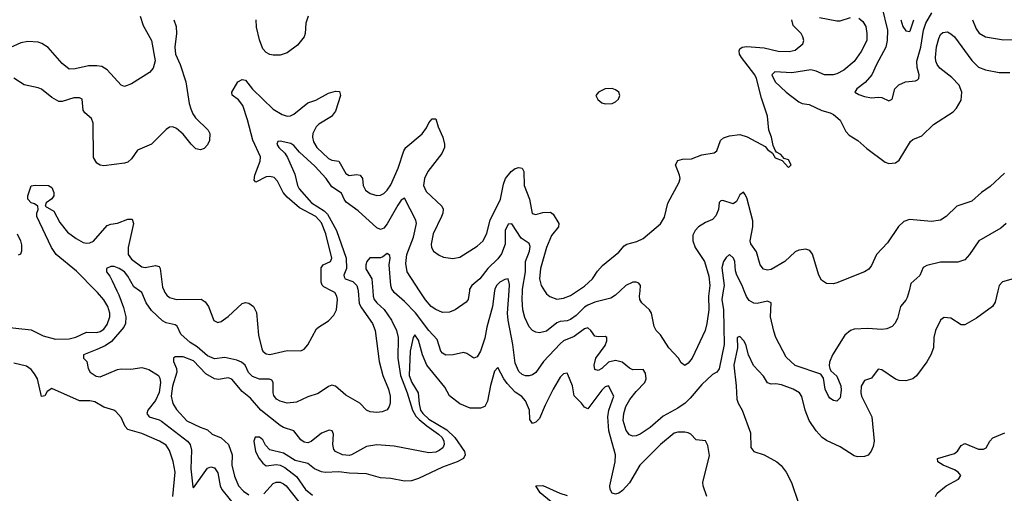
# Model space of a CAD drawing. Header units: inches. Extents: x 1843162 to 1959474, y 907081 to 1016326.
# Tile 35 of 256: x 1851544 to 1857239, y 938828 to 941570. Entities that reach past the tile are written whole.
import ezdxf

# ---------------------------------------------------------------- set-up
doc = ezdxf.new("R2010")
doc.units = ezdxf.units.IN
doc.header["$MEASUREMENT"] = 0
doc.layers.add('B8953', color=7, linetype='Continuous')
doc.layers.add('B8954', color=7, linetype='Continuous')

msp = doc.modelspace()

# ---------------------------------------------------------------- linework, layer by layer
at = {"layer": 'B8953', "color": 5}
for points, elevation in [([(1851450, 939790.8), (1851610, 939774.8), (1851679, 939739), (1851750, 939720.9), (1851830, 939721.5), (1851867.9, 939732.1), (1851930, 939760.7), (1851990, 939758.9), (1852010, 939764.2), (1852030, 939778.3), (1852050, 939805), (1852065.6, 939850), (1852064.6, 939870), (1852053.6, 939910), (1852030, 939948), (1851994.1, 939990), (1851984.3, 940000)], 680), ([(1852105.4, 940000), (1852116.3, 939976.3), (1852143.3, 939903.3), (1852157.2, 939850), (1852155.8, 939810), (1852147, 939790), (1852074.1, 939705.9), (1852037.7, 939682.3), (1851990, 939659.6), (1851912.3, 939630), (1851912, 939610), (1851931.5, 939590), (1851938.9, 939550), (1851951.5, 939530), (1851986.2, 939506.2), (1852010, 939502.9), (1852110, 939545.2), (1852130, 939549.1), (1852187, 939547), (1852250, 939555.7), (1852290, 939545), (1852346.4, 939510), (1852354.6, 939494.6), (1852358.2, 939470), (1852350, 939411.7), (1852330, 939365.8), (1852284, 939310), (1852279.9, 939290), (1852292.7, 939270), (1852350, 939253.7), (1852364.7, 939244.7), (1852513.9, 939130), (1852530.5, 939110), (1852536.8, 939076.8), (1852534.1, 938970), (1852545.3, 938865.3), (1852550, 938859.6), (1852630, 938973.2), (1852650, 938980.7), (1852670, 938974.6), (1852690, 938945.4), (1852703.6, 938870), (1852713.6, 938850), (1852794.7, 938750)], 660), ([(1853501.3, 940000), (1853507.5, 939927.5), (1853520.7, 939900.7), (1853583.8, 939810), (1853599.3, 939770), (1853623.7, 939590), (1853644.2, 939510), (1853676.8, 939430), (1853687.1, 939390), (1853686.2, 939350), (1853680.5, 939330), (1853668.5, 939311.5), (1853641, 939299), (1853610, 939294.6), (1853570, 939300.3), (1853550, 939308.5), (1853510.2, 939350.2), (1853430, 939395.2), (1853370, 939448.7), (1853350, 939453.7), (1853330, 939446), (1853270, 939406), (1853210, 939387.2), (1853145.5, 939354.5), (1853090.6, 939349.4), (1853050, 939360.9), (1853030, 939373.2), (1853014.6, 939394.6), (1853010.1, 939410.1), (1853010.1, 939470), (1853002.3, 939482.3), (1852989.4, 939489.4), (1852930, 939488.9), (1852890, 939504.1), (1852867.1, 939527.1), (1852847.5, 939570), (1852826.9, 939586.9), (1852799, 939599), (1852730, 939614.3), (1852670, 939607.1), (1852630, 939624.5), (1852570, 939675.8), (1852530, 939701.7), (1852475.6, 939750), (1852455.1, 939795.1), (1852442.2, 939802.2), (1852390, 939813.9), (1852370, 939825.4), (1852306, 939886), (1852275.6, 939930), (1852250.2, 939990), (1852236.1, 940000)], 660), ([(1852379.1, 940000), (1852383.2, 939990), (1852394.7, 939974.7), (1852410, 939962.2), (1852450, 939949.3), (1852592.5, 939952.5), (1852616.2, 939936.2), (1852636.2, 939910), (1852667.4, 939827.4), (1852690, 939816), (1852710, 939822.4), (1852750, 939851.1), (1852830, 939927.4), (1852850, 939932.6), (1852870, 939928.9), (1852895.9, 939910), (1852913.7, 939873.7), (1852924.1, 939744.1), (1852944.7, 939664.7), (1852950.8, 939650.8), (1852961.3, 939641.3), (1852970, 939635.2), (1852990, 939631.8), (1853090, 939654), (1853170, 939652), (1853190, 939662.4), (1853210, 939688), (1853261, 939779), (1853271.8, 939790), (1853330, 939826.3), (1853361.3, 939858.7), (1853376.1, 939890), (1853382, 939950), (1853378.3, 939970), (1853366.8, 939990), (1853348, 940000)], 680), ([(1853586.3, 940000), (1853588.4, 939970), (1853594.9, 939950), (1853610, 939930.4), (1853652.3, 939892.3), (1853695.2, 939830), (1853723.7, 939770), (1853732.7, 939730), (1853731.3, 939610), (1853746.9, 939510), (1853785.8, 939410), (1853816.5, 939310), (1853835.1, 939275), (1853854.4, 939254.4), (1853897.7, 939217.7), (1853967.1, 939170), (1853987.5, 939150), (1853996.9, 939130), (1853998.9, 939110), (1853990.6, 939090), (1853970, 939074.8), (1853950, 939066.8), (1853910, 939061.7), (1853710, 939101.3), (1853610, 939108.1), (1853550, 939098.2), (1853463.7, 939050), (1853450, 939046.6), (1853410.8, 939050), (1853370, 939069), (1853361.5, 939081.5), (1853355.9, 939110), (1853358.8, 939170), (1853350.2, 939190.2), (1853333, 939193), (1853290, 939175.5), (1853230, 939127.5), (1853210, 939120.4), (1853190, 939122.8), (1853170, 939138), (1853130.1, 939190.1), (1853070, 939208.9), (1853050, 939220.9), (1852939, 939310), (1852878, 939378), (1852830, 939417.1), (1852770, 939489.2), (1852750, 939495.9), (1852693.5, 939486.5), (1852670, 939490.1), (1852620.1, 939520.1), (1852550, 939593.9), (1852490, 939617.9), (1852442.8, 939617.2), (1852434, 939610), (1852433.9, 939590), (1852450.7, 939550.7), (1852452.5, 939530), (1852428, 939448), (1852419, 939390), (1852428.6, 939348.6), (1852450, 939313.3), (1852510, 939247.8), (1852587.3, 939210), (1852630, 939195.8), (1852657.4, 939170), (1852710, 939149.8), (1852751.3, 939110), (1852773.1, 939050), (1852770.5, 938990), (1852786.6, 938926.6), (1852808.8, 938870), (1852839.1, 938839.1), (1852870, 938818.2)], 640), ([(1854290.6, 940000), (1854278, 939910), (1854245.7, 939790), (1854233.6, 939726.4), (1854210, 939650.5), (1854190, 939617.3), (1854170, 939610.6), (1854130, 939637.1), (1854110, 939643.7), (1854051.3, 939628.7), (1854008.4, 939628.4), (1853990, 939638.6), (1853980.2, 939650), (1853957.6, 939717.6), (1853910, 939770.9), (1853833, 939873), (1853770, 939938), (1853710.2, 939990), (1853703.6, 940000)], 640), ([(1854145, 940000), (1854138, 939950), (1854126.4, 939933.6), (1854062.4, 939890), (1854030, 939876.3), (1853990, 939874.7), (1853950, 939892.1), (1853924.5, 939910), (1853890, 939947.5), (1853855.9, 940000)], 660), ([(1855612.9, 940000), (1855605.1, 939950), (1855613.7, 939890), (1855617.5, 939690), (1855590, 939548), (1855575.6, 939530), (1855550, 939515.2), (1855490, 939457.3), (1855422.3, 939377.7), (1855392.9, 939350), (1855350, 939321.1), (1855265, 939275), (1855190, 939208.7), (1855133.1, 939170), (1855110, 939160.5), (1855090, 939158.8), (1855070, 939166.7), (1855051.4, 939191.4), (1855034.6, 939250), (1855037.3, 939290), (1855050.6, 939330), (1855073.7, 939370), (1855110, 939417.4), (1855160.5, 939470), (1855166.8, 939490), (1855163.9, 939523.9), (1855150, 939544.9), (1855090, 939543.5), (1855070, 939552.4), (1855027.9, 939587.9), (1854990, 939597.1), (1854950, 939587.7), (1854910, 939550.2), (1854890, 939538.5), (1854870, 939543.8), (1854865.8, 939570), (1854876.1, 939610), (1854930, 939683.5), (1854940.7, 939710), (1854940.4, 939730), (1854930, 939735.5), (1854890, 939734.2), (1854870, 939738.2), (1854847.8, 939770), (1854830, 939785.8), (1854810, 939779.4), (1854750, 939735), (1854690, 939710.1), (1854670, 939693.6), (1854573.8, 939590), (1854530, 939527.5), (1854510, 939513.7), (1854490, 939508.2), (1854470, 939508.2), (1854450, 939515), (1854430, 939532.7), (1854410, 939580.5), (1854396.1, 939690), (1854369.2, 939830), (1854365.5, 939870), (1854374.3, 940000)], 640), ([(1855016.7, 940000), (1854990, 939975.8), (1854962.7, 939957.3), (1854870, 939933.4), (1854830, 939917.7), (1854810, 939904.8), (1854762.6, 939857.4), (1854730, 939833.1), (1854710, 939826.4), (1854670, 939822.5), (1854650, 939813.9), (1854590, 939766.2), (1854550, 939756.5), (1854530, 939759.7), (1854510, 939770.3), (1854490, 939791.8), (1854465.5, 939845.5), (1854454.4, 939890), (1854449.7, 939949.7), (1854452.4, 940000)], 660), ([(1854579.1, 940000), (1854590, 939983.1), (1854610, 939966.5), (1854650, 939952.3), (1854690, 939957.7), (1854730, 939972.5), (1854770.6, 940000)], 680), ([(1855531.5, 940000), (1855526.9, 939970), (1855530.5, 939890), (1855518.7, 939810), (1855507.9, 939770), (1855433, 939610), (1855410, 939582), (1855390, 939568), (1855370, 939584), (1855354.9, 939610), (1855298.3, 939670), (1855250, 939744.9), (1855224.9, 939770), (1855213.7, 939793.7), (1855198.3, 939870), (1855187.4, 939890), (1855142.6, 939930), (1855131.6, 939950), (1855129.2, 939970), (1855132.1, 940000)], 660), ([(1857201.9, 940000), (1857185.1, 939934.9), (1857171.2, 939908.8), (1857078, 939842), (1857010, 939803.8), (1856990, 939803), (1856930, 939841.3), (1856890, 939844.9), (1856881.1, 939838.9), (1856869.7, 939830), (1856840.7, 939770), (1856830.8, 939730), (1856828.7, 939670), (1856813.7, 939630), (1856790, 939588.5), (1856730, 939508), (1856710, 939490.4), (1856670, 939478.7), (1856630, 939480.3), (1856610, 939488.5), (1856530, 939542.6), (1856510, 939546), (1856470, 939494.4), (1856430, 939480.3), (1856411.3, 939448.7), (1856408, 939410), (1856412.2, 939390), (1856472.8, 939270), (1856485.7, 939130), (1856480.5, 939099.5), (1856468.2, 939071.8), (1856450.6, 939049.4), (1856430, 939040.8), (1856390, 939039.7), (1856370, 939044.2), (1856290, 939096.2), (1856210, 939134.2), (1856186, 939150), (1856150, 939190.2), (1856110.1, 939250), (1856087.2, 939310), (1856067.7, 939387.7), (1856053.7, 939410), (1856017.1, 939430), (1855950, 939456.2), (1855917.7, 939462.3), (1855890, 939459.3), (1855870, 939468), (1855845.2, 939505.2), (1855788.3, 939568.3), (1855758.6, 939630), (1855744.7, 939690), (1855732.1, 939710), (1855710, 939736.4), (1855694, 939730), (1855694.9, 939670), (1855674.7, 939570), (1855688.7, 939450), (1855692.2, 939372.2), (1855699.8, 939350), (1855723.4, 939310), (1855770, 939176.9), (1855772.2, 939092.2), (1855789.9, 939069.9), (1855850, 939050.4), (1855922.9, 939010), (1855947.7, 938987.7), (1855976.7, 938950), (1856007.6, 938890), (1856047.6, 938770)], 620), ([(1856687.6, 940000), (1856677.8, 939962.2), (1856670, 939946.4), (1856638.9, 939910), (1856620.4, 939839.6), (1856605.1, 939810), (1856590, 939793), (1856559.5, 939780.5), (1856530, 939776.5), (1856450, 939782.8), (1856370, 939777.6), (1856349.6, 939770), (1856316, 939744), (1856245.8, 939630), (1856227.7, 939587.7), (1856225.6, 939565.6), (1856229.5, 939549.5), (1856236.3, 939536.3), (1856270, 939505.6), (1856293.2, 939450), (1856295, 939425), (1856290, 939381), (1856270, 939361.6), (1856250, 939364.9), (1856230, 939378.4), (1856221.7, 939390), (1856202.8, 939430), (1856193.7, 939493.7), (1856178.3, 939518.3), (1856030, 939568.6), (1855976.5, 939616.5), (1855918.2, 939730), (1855906.1, 939766.1), (1855886.8, 939850), (1855890, 939930.5), (1855870, 939941.1), (1855810, 939926.7), (1855790, 939928.2), (1855764, 939944), (1855747.4, 939967.4), (1855734.7, 940000)], 640), ([(1855518, 938810), (1855497.6, 938870), (1855495.8, 938890), (1855532.8, 939047.2), (1855524.6, 939104.6), (1855510, 939131.7), (1855456.9, 939136.9), (1855426, 939170), (1855410, 939178.5), (1855390, 939181.1), (1855350, 939180.9), (1855330, 939175.2), (1855249.8, 939110), (1855129.9, 938990.1), (1855070, 938889.2), (1855030, 938844.5), (1855010, 938829.1), (1854990, 938822.3), (1854970, 938828.8), (1854959.7, 938850), (1854957.6, 938870), (1854988.6, 939010), (1854989.4, 939050), (1854951.9, 939190), (1854945.5, 939270), (1854951.1, 939310), (1854980.2, 939390), (1854950, 939450.3), (1854930, 939443.5), (1854910, 939424.3), (1854830, 939317.1), (1854810, 939325.5), (1854792.9, 939350), (1854751.2, 939391.2), (1854740.9, 939450), (1854714.6, 939514.6), (1854710, 939523), (1854690, 939520.3), (1854670, 939499.5), (1854629.9, 939430.1), (1854582.3, 939337.7), (1854550, 939261.1), (1854530, 939238.9), (1854510, 939232.2), (1854494.5, 939254.5), (1854492, 939310), (1854470, 939364), (1854448, 939388), (1854410, 939414.2), (1854363.5, 939463.5), (1854344.3, 939490), (1854310, 939555.8), (1854290, 939534.4), (1854267.8, 939452.2), (1854250, 939361.3), (1854233.6, 939330), (1854210, 939320.6), (1854150, 939321.3), (1854090, 939345.6), (1854030, 939392.7), (1854002.6, 939442.6), (1853899.5, 939570), (1853873, 939630), (1853850, 939713.7), (1853830, 939744.6), (1853818.7, 939730), (1853801.5, 939650), (1853797.2, 939510), (1853811.1, 939470), (1853849.4, 939410), (1853855, 939345), (1853862.9, 939310), (1853875, 939290), (1853910, 939256.2), (1854014.9, 939194.9), (1854061.4, 939150), (1854116.4, 939070), (1854119.5, 939050), (1854109.8, 939030), (1854074.2, 939010), (1853990, 938979.1), (1853850, 938912.9), (1853810, 938900.2), (1853770, 938898), (1853690, 938913.4), (1853630, 938917.7), (1853550, 938941.1), (1853450, 938943.4), (1853390, 938952.5), (1853310, 938948.4), (1853290, 938951.2), (1853249.3, 938969.3), (1853210, 938999.3), (1853136.9, 939016.9), (1853070, 939060.7), (1852990, 939079.3), (1852966.1, 939106.1), (1852950, 939137.6), (1852930, 939153.4), (1852906.7, 939153.3), (1852898.7, 939130), (1852908, 939070), (1852928.8, 939030), (1852950, 939001.7), (1852970, 938986.2), (1853030, 938994.7), (1853050.4, 938990.4), (1853076.8, 938976.8), (1853145.2, 938925.2), (1853197.1, 938850), (1853237.6, 938817.6)], 620), ([(1852429.2, 938810), (1852443.2, 938950), (1852431.6, 939011.6), (1852410, 939076), (1852390, 939106.3), (1852351.6, 939130), (1852250, 939174.7), (1852170, 939197.4), (1852153.9, 939213.9), (1852130, 939267.3), (1852100.4, 939300.4), (1852088.5, 939308.5), (1852030, 939327.1), (1851977.7, 939357.7), (1851950, 939362.5), (1851890, 939362.4), (1851730, 939433.8), (1851702.3, 939417.7), (1851690, 939392.7), (1851670, 939389), (1851646, 939490), (1851630, 939520.3), (1851610, 939544), (1851583.5, 939563.5), (1851510, 939581.6)], 680), ([(1856841.3, 938810), (1856851, 938829), (1856902.9, 938870), (1856973.2, 938910), (1856987.3, 938930), (1856971.3, 938950), (1856950, 938963.5), (1856884.2, 938990), (1856854.7, 939010), (1856852.3, 939030), (1856950, 939058.4), (1856967.6, 939072.4), (1856990, 939103.6), (1857010, 939115.2), (1857090, 939082.6), (1857117.7, 939082.3), (1857133.6, 939090), (1857154.7, 939130), (1857171.8, 939148.2), (1857242, 939178)], 580), ([(1852956.3, 938823.7), (1853010, 938885.3), (1853026.9, 938893.1), (1853050, 938892.6), (1853070, 938883.4), (1853085.3, 938870), (1853158.7, 938778.7)], 640), ([(1854618.4, 938778.4), (1854554, 938830), (1854529.7, 938870.3), (1854570, 938872.2), (1854668.6, 938828.6), (1854710, 938815.5)], 580)]:
    msp.add_lwpolyline(points, dxfattribs=dict(at, elevation=elevation))
at = {"layer": 'B8954', "color": 5}
for points, elevation in [([(1856530, 941643.5), (1856562.9, 941510), (1856561.3, 941450), (1856554.1, 941410), (1856499, 941310), (1856472.3, 941250), (1856434.4, 941205.6), (1856385.4, 941170), (1856374, 941150), (1856396.5, 941136.5), (1856430, 941124.8), (1856470, 941117.2), (1856510, 941122), (1856530, 941119.2), (1856570, 941100.5), (1856590.2, 941109.8), (1856606.5, 941170), (1856627.9, 941192.1), (1856667.7, 941210), (1856724.4, 941215.6), (1856737.5, 941222.5), (1856744, 941230), (1856745.8, 941250), (1856734, 941294), (1856733, 941330), (1856756.1, 941410), (1856771.7, 941508.3), (1856784.7, 941550), (1856819.9, 941610)], 640), ([(1852240.4, 941590), (1852257.1, 941537.1), (1852306.6, 941450), (1852327.6, 941332.4), (1852315.1, 941290), (1852295.4, 941264.6), (1852190, 941198.4), (1852150, 941183), (1852130, 941190.7), (1852050, 941280.4), (1852019, 941299), (1851990, 941303.2), (1851941.8, 941301.8), (1851864.7, 941284.7), (1851830, 941283), (1851790, 941316.3), (1851708.3, 941408.3), (1851672.6, 941432.6), (1851650, 941440.7), (1851590, 941443.9), (1851550, 941435.8), (1851407.2, 941372.8)], 740), ([(1852435.6, 941570), (1852449.2, 941530), (1852449.9, 941490), (1852441, 941410), (1852444.8, 941370), (1852471, 941310), (1852505.2, 941210), (1852524.2, 941084.2), (1852532.8, 941052.8), (1852544.7, 941024.7), (1852561.1, 941001.1), (1852633.7, 940930), (1852643.5, 940910), (1852642.4, 940870), (1852630, 940844.9), (1852610, 940824.9), (1852590, 940815.5), (1852562.9, 940822.9), (1852534.9, 940850), (1852490, 940908), (1852450, 940940.5), (1852430, 940950.4), (1852410, 940946.7), (1852390, 940933.7), (1852306.6, 940850), (1852225.5, 940814.5), (1852190, 940764.9), (1852170, 940745.7), (1852150, 940739.5), (1852030, 940723.9), (1852010, 940727.1), (1851990, 940739.6), (1851971.4, 940771.4), (1851968.9, 940970), (1851958.2, 940998.2), (1851919.6, 941030), (1851910, 941046), (1851906, 941110), (1851890, 941116.9), (1851857.6, 941117.6), (1851790, 941096.6), (1851770, 941097), (1851730, 941119.8), (1851670, 941167.9), (1851650, 941175.9), (1851570, 941192), (1851510, 941231.4)], 720), ([(1853211.8, 941590), (1853198.9, 941550), (1853194.7, 941490), (1853188.2, 941470), (1853150, 941422), (1853090, 941377.6), (1853050, 941365.3), (1853010, 941363.7), (1852990, 941368.8), (1852970, 941379.5), (1852950, 941401.7), (1852930, 941452.4), (1852913.4, 941526.6), (1852911.9, 941570)], 720), ([(1854770.6, 940000), (1854810, 940026.7), (1854857.7, 940070), (1854886.4, 940113.6), (1854914.3, 940145.7), (1855010, 940224.6), (1855040.2, 940259.8), (1855055.1, 940270), (1855113.9, 940286.1), (1855150, 940302.4), (1855250, 940387.3), (1855273.2, 940426.8), (1855293.4, 940506.6), (1855358.9, 940630), (1855363.1, 940650), (1855359.3, 940670), (1855337.7, 940730), (1855350, 940754), (1855378.2, 940761.8), (1855430, 940764), (1855490, 940787.2), (1855560.1, 940799.9), (1855576.2, 940810), (1855596.3, 940870), (1855613.7, 940886.3), (1855650, 940898), (1855710, 940905.3), (1855751.5, 940891.5), (1855855.5, 940835.5), (1855870, 940818), (1855898, 940798), (1855914, 940770), (1855954, 940754), (1855990, 940714), (1856006, 940730), (1855990, 940758), (1855966, 940766), (1855946, 940790), (1855922, 940802), (1855914, 940814), (1855902, 940842), (1855892.3, 940890), (1855876, 940930), (1855869.5, 941010.5), (1855835, 941115), (1855804.6, 941230), (1855795.4, 941250), (1855717.8, 941350), (1855707.8, 941370), (1855705.9, 941390), (1855710, 941400.3), (1855721.6, 941410), (1855750, 941413.8), (1855850, 941407), (1855930, 941387.4), (1855994.9, 941385.1), (1856030, 941394), (1856072.8, 941430), (1856078.3, 941450), (1856073.7, 941470), (1856063.1, 941490), (1856016.9, 941536.9), (1856009.4, 941570)], 680), ([(1856398, 941578), (1856420.3, 941560.3), (1856438.5, 941530), (1856444.2, 941490), (1856442.9, 941450), (1856410, 941385.7), (1856370, 941327.2), (1856310, 941278), (1856270, 941256.3), (1856248.7, 941250), (1856198.8, 941250), (1856150, 941271.9), (1856118.9, 941278.9), (1856010, 941262.2), (1855912, 941268), (1855894.7, 941250), (1855913.3, 941210), (1855976.5, 941150), (1856050, 941093.4), (1856070, 941085.2), (1856110, 941078.5), (1856183.3, 941043.3), (1856232, 941030), (1856250, 941020.4), (1856290, 940987.6), (1856322.2, 940922.2), (1856340.5, 940900.5), (1856390.8, 940870.8), (1856444.2, 940824.2), (1856550, 940744.2), (1856570, 940737.4), (1856610, 940740.5), (1856630, 940757), (1856695.5, 940864.5), (1856710, 940876.3), (1856762, 940898), (1856830, 940962.4), (1856943.4, 941036.6), (1856962.8, 941057.2), (1856990, 941104), (1856992.8, 941150), (1856977.6, 941190), (1856935.3, 941235.3), (1856866.8, 941290), (1856851, 941310), (1856842.4, 941330), (1856840.1, 941350), (1856846.8, 941413.2), (1856859.2, 941460.8), (1856870, 941484.2), (1856884.1, 941495.9), (1856910, 941499.8), (1856930, 941488.5), (1856950, 941469.7), (1857050, 941333.1), (1857090, 941294.5), (1857130, 941280.3), (1857210, 941264.2), (1857270, 941264.7)], 660), ([(1856170, 941583.1), (1856270, 941563.8), (1856290, 941563.2), (1856350, 941582.2)], 660), ([(1856641, 941570), (1856651.7, 941530), (1856670, 941504.8), (1856690, 941501.8), (1856693.7, 941506.3), (1856715.4, 941570)], 620), ([(1857054.7, 941570), (1857076.1, 941516.1), (1857092.7, 941492.7), (1857130, 941469.8), (1857233.2, 941453.2), (1857290, 941455)], 640), ([(1853348, 940000), (1853303.6, 940023.6), (1853293.4, 940033.4), (1853286.9, 940050), (1853287.4, 940132.6), (1853299.8, 940150), (1853342, 940170), (1853348.4, 940190), (1853314.9, 940330), (1853290, 940393.5), (1853256.1, 940430), (1853161.5, 940481.5), (1853090, 940542.6), (1853066.9, 940570), (1853035.2, 940635.2), (1853015.5, 940655.5), (1852990, 940662.7), (1852970, 940660.4), (1852910, 940629.8), (1852900.5, 940640.5), (1852903.2, 940670), (1852935, 940750), (1852936.4, 940776.4), (1852892, 940872), (1852860.9, 940990), (1852833.5, 941073.5), (1852810, 941106.2), (1852773.1, 941133.1), (1852771.7, 941150), (1852805, 941210), (1852830, 941222.9), (1852850, 941218.9), (1852890, 941166.8), (1853010, 941052.1), (1853061.1, 941021.1), (1853090, 941011.2), (1853110, 941012.7), (1853130, 941022.7), (1853210, 941088.4), (1853255.8, 941104.2), (1853330, 941143.6), (1853370, 941155.3), (1853393.4, 941153.4), (1853399.5, 941130), (1853370, 941040.5), (1853348.2, 941010), (1853274.4, 940965.6), (1853258.1, 940950), (1853240.1, 940910), (1853238, 940890), (1853242.9, 940862.9), (1853261.6, 940830), (1853330, 940766.4), (1853350, 940757), (1853390.1, 940750.1), (1853430, 940678.6), (1853450, 940668.7), (1853492.7, 940672.7), (1853513.8, 940670), (1853526.8, 940650), (1853531, 940610), (1853543.6, 940583.6), (1853570, 940563.2), (1853610, 940551.1), (1853630, 940553.8), (1853650, 940564.1), (1853670, 940583.2), (1853690, 940613.8), (1853732.8, 940710), (1853765.2, 940810), (1853777.7, 940830), (1853871.9, 940908.1), (1853896.7, 940943.3), (1853910, 940971.8), (1853930, 940996.5), (1853950, 940995.5), (1853963.9, 940950), (1853991.5, 940890), (1854001.5, 940850), (1854000.8, 940830), (1853985.5, 940794.5), (1853903.7, 940690), (1853885.1, 940650), (1853879.1, 940610), (1853895.2, 940575.2), (1853984.9, 940490), (1853993, 940473), (1853990.9, 940450), (1853983, 940430), (1853934.6, 940330), (1853923.2, 940270), (1853925.4, 940250), (1853938, 940230), (1853970, 940206.3), (1853995.5, 940195.5), (1854050, 940186.9), (1854090, 940194.4), (1854190, 940258.9), (1854224.1, 940290), (1854246, 940334), (1854265.2, 940410), (1854324.6, 940530), (1854342, 940618), (1854353.7, 940650), (1854385.7, 940690), (1854410, 940707.5), (1854430, 940714), (1854451, 940711), (1854459.2, 940690), (1854461.1, 940610), (1854492.4, 940530), (1854507.5, 940447.5), (1854530, 940441.4), (1854570, 940453.9), (1854614.6, 940454.6), (1854630, 940444.2), (1854661.6, 940390), (1854661.1, 940370), (1854620.2, 940319.8), (1854591.6, 940250), (1854555.4, 940130), (1854549.5, 940070), (1854559.8, 940030), (1854579.1, 940000)], 680), ([(1853855.9, 940000), (1853784.6, 940110), (1853777.7, 940157.7), (1853782.8, 940210), (1853820.8, 940310), (1853839, 940390), (1853834.7, 940410), (1853770, 940537.1), (1853750, 940524.2), (1853730, 940495.2), (1853670, 940388.3), (1853650, 940363.5), (1853630, 940354.7), (1853610, 940364.7), (1853502.4, 940462.4), (1853432.6, 940512.6), (1853420.1, 940530), (1853405.2, 940565.2), (1853350, 940602.7), (1853316.1, 940650), (1853250, 940722.6), (1853163, 940803), (1853130, 940842.4), (1853112.5, 940852.5), (1853050, 940865.7), (1853036, 940864), (1853031.5, 940850), (1853042.2, 940830), (1853076.8, 940796.8), (1853092.2, 940772.2), (1853134.7, 940674.7), (1853151.1, 940610), (1853160.5, 940590), (1853231.6, 940510), (1853303.9, 940463.9), (1853324.5, 940444.5), (1853377.1, 940350), (1853431.5, 940190), (1853434.1, 940130), (1853419.5, 940090), (1853421.3, 940081.3), (1853426, 940070), (1853470, 940053.1), (1853493.4, 940030), (1853500.5, 940010), (1853501.3, 940000)], 660), ([(1857239.1, 940680.9), (1857156.6, 940603.4), (1857106.3, 940570), (1857050, 940519.6), (1856963.6, 940490), (1856903, 940430), (1856870, 940409.1), (1856817.8, 940402.2), (1856690, 940413.4), (1856658.2, 940401.8), (1856627.6, 940372.4), (1856562.3, 940277.7), (1856498.7, 940210), (1856470, 940147.3), (1856454.7, 940125.3), (1856430.8, 940109.2), (1856270, 940045.7), (1856250, 940041.3), (1856210, 940041.6), (1856182, 940062), (1856165.3, 940090), (1856130, 940213), (1856113.6, 940233.6), (1856090, 940241.5), (1856050, 940235.8), (1856030, 940225.8), (1855970, 940170.2), (1855890, 940124.1), (1855870, 940119.3), (1855846.1, 940126.1), (1855827.1, 940150), (1855806.4, 940226.4), (1855772.7, 940272.7), (1855769.4, 940290), (1855784.7, 940370), (1855784.5, 940404.5), (1855750, 940539.3), (1855738.8, 940558.8), (1855730, 940570.3), (1855710, 940555.6), (1855690, 940516.5), (1855670, 940504.1), (1855610, 940523.5), (1855599.4, 940520.6), (1855589.2, 940510.8), (1855585.8, 940470), (1855570, 940433.4), (1855550, 940412.9), (1855510, 940395.6), (1855470, 940370.3), (1855450, 940348.8), (1855437.6, 940322.4), (1855437.8, 940290), (1855449.9, 940250), (1855505.2, 940170), (1855530, 940084.5), (1855536, 940030), (1855531.5, 940000)], 660), ([(1851984.3, 940000), (1851872.9, 940112.9), (1851755.6, 940210), (1851726.8, 940250), (1851642.5, 940430), (1851642.8, 940450), (1851649.9, 940470), (1851648.7, 940490), (1851630, 940503.4), (1851610, 940508.7), (1851589.9, 940530), (1851590.6, 940550), (1851610, 940608.2), (1851632.5, 940612.5), (1851710, 940610.4), (1851730, 940599.1), (1851741, 940570), (1851741.6, 940550), (1851730, 940532.9), (1851696.9, 940510), (1851691.5, 940490), (1851740.6, 940460.6), (1851775.3, 940395.3), (1851819.6, 940339.6), (1851870, 940302.2), (1851910, 940280.5), (1851930, 940275.7), (1851950, 940277.3), (1851970, 940287.9), (1852050, 940378.9), (1852070, 940386.4), (1852110, 940391.3), (1852170, 940414.7), (1852194.1, 940414.1), (1852201.5, 940390), (1852170.6, 940250), (1852171.4, 940210), (1852190, 940184.1), (1852250, 940138.3), (1852270, 940135), (1852330, 940146.2), (1852350, 940140.2), (1852355.9, 940130), (1852370, 940022), (1852379.1, 940000)], 680), ([(1854452.4, 940000), (1854452.9, 940010), (1854470.1, 940110), (1854469.7, 940170.3), (1854493, 940230), (1854496.2, 940256.2), (1854490, 940273.4), (1854445.1, 940305.1), (1854390, 940388.2), (1854370, 940386.7), (1854350.8, 940350), (1854351.4, 940270), (1854330, 940215), (1854310, 940184.8), (1854251.2, 940130), (1854205.5, 940070), (1854159.3, 940030), (1854146.4, 940010), (1854145, 940000)], 660), ([(1857249.8, 940390.2), (1857217.8, 940362.2), (1857091.6, 940290), (1857038.3, 940210), (1857010, 940180.3), (1856970, 940166.3), (1856870, 940166.5), (1856790, 940147.6), (1856770, 940135.8), (1856750, 940088), (1856698.4, 940041.6), (1856687.6, 940000)], 640), ([(1851529.9, 940330), (1851548.2, 940290), (1851553.6, 940266.4), (1851554.3, 940230), (1851547.8, 940212.2), (1851534.3, 940205.7)], 720), ([(1853703.6, 940000), (1853697, 940010), (1853690.1, 940030.1), (1853681.3, 940150), (1853686.5, 940190), (1853683.7, 940203.7), (1853670, 940215.8), (1853644.1, 940195.9), (1853630, 940191), (1853569.9, 940190.1), (1853551.8, 940170), (1853546.1, 940150), (1853546.5, 940126.5), (1853581.3, 940070), (1853586.3, 940000)], 640), ([(1855734.7, 940000), (1855722.9, 940030), (1855691.9, 940090), (1855684.4, 940115.6), (1855680.2, 940170), (1855672.6, 940190), (1855650, 940210.3), (1855630, 940193.1), (1855614.4, 940170), (1855605.9, 940134.1), (1855617.6, 940030), (1855612.9, 940000)], 640), ([(1852236.1, 940000), (1852203.3, 940023.3), (1852170, 940085.2), (1852149.2, 940110), (1852119, 940130), (1852090, 940141.8), (1852070, 940141.1), (1852046.6, 940130), (1852045.1, 940110), (1852065.5, 940085.5), (1852078.4, 940058.4), (1852105.4, 940000)], 660), ([(1854374.3, 940000), (1854376.8, 940036.8), (1854370, 940070.4), (1854350, 940066.5), (1854320.4, 940050), (1854301.6, 940030), (1854292, 940010), (1854290.6, 940000)], 640), ([(1855132.1, 940000), (1855134.9, 940030), (1855124.2, 940044.2), (1855110, 940050.3), (1855090, 940050.3), (1855050, 940030.2), (1855016.7, 940000)], 660), ([(1857290, 940070.3), (1857227.7, 940052.3), (1857209.7, 940030), (1857201.9, 940000)], 620)]:
    msp.add_lwpolyline(points, dxfattribs=dict(at, elevation=elevation))
at = {"layer": 'B8954', "color": 5, "elevation": 720}
msp.add_lwpolyline([(1854970, 941171.6), (1854930, 941169.4), (1854891, 941150), (1854876.3, 941130), (1854887.1, 941107.1), (1854910, 941087.7), (1854930, 941082), (1854970, 941085.5), (1854990, 941093.4), (1855006.6, 941110), (1855015.1, 941130), (1855009.2, 941150), (1854990, 941163.7)], close=True, dxfattribs=at)

doc.saveas('drawing.dxf')
